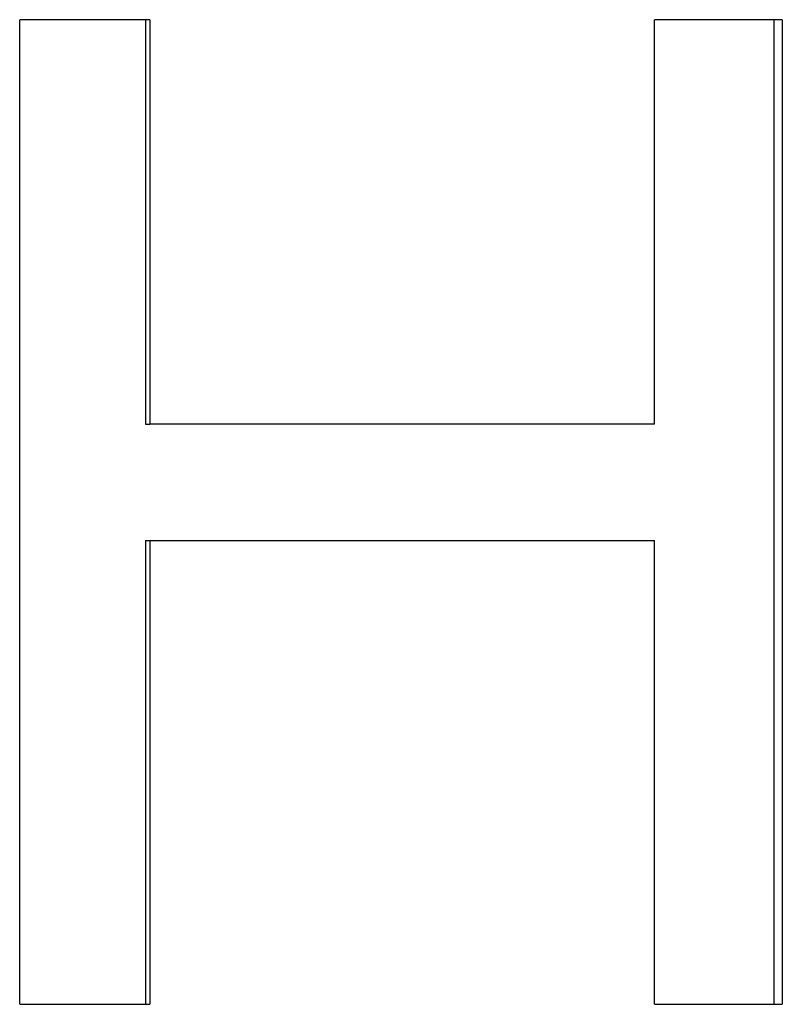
# Paper-space layout 'Layout1' of a CAD drawing. Extents: x -3.05 to 3.05, y -0.26 to 6.8.
# Tile 8 of 11: x 0.13 to 0.32, y 1.11 to 1.36. Entities that reach past the tile are written whole.
import ezdxf

# ---------------------------------------------------------------- set-up
doc = ezdxf.new("R2010")
doc.units = 0
doc.header["$MEASUREMENT"] = 0
doc.layers.get('0').update_dxf_attribs({"linetype": 'CONTINUOUS'})

psp = doc.layouts.get("Layout1")

# ---------------------------------------------------------------- linework, layer by layer
for p, q in [((0.15815, 1.3649), (0.12514, 1.3649)), ((0.12514, 1.1149), (0.12514, 1.3649)), ((0.15815, 1.3649), (0.15815, 1.2622)), ((0.31872, 1.3649), (0.28625, 1.3649)), ((0.28625, 1.2622), (0.28625, 1.3649)), ((0.31872, 1.3649), (0.31872, 1.1149)), ((0.15709, 1.2622), (0.15815, 1.2622)), ((0.28625, 1.2622), (0.15815, 1.2622)), ((0.15709, 1.23266), (0.15815, 1.23266)), ((0.15815, 1.23266), (0.15815, 1.1149)), ((0.15815, 1.23266), (0.28625, 1.23266)), ((0.28625, 1.1149), (0.28625, 1.23266)), ((0.12514, 1.1149), (0.15815, 1.1149)), ((0.28625, 1.1149), (0.31872, 1.1149))]:
    psp.add_line(p, q)
for points in [[(0.15709, 1.3649), (0.15709, 1.33067), (0.15709, 1.29643), (0.15709, 1.2622)], [(0.3166, 1.3649), (0.3166, 1.28157), (0.3166, 1.19824), (0.3166, 1.1149)], [(0.15709, 1.23266), (0.15709, 1.19341), (0.15709, 1.15416), (0.15709, 1.1149)]]:
    psp.add_open_spline(points, degree=3)

doc.saveas('drawing.dxf')
